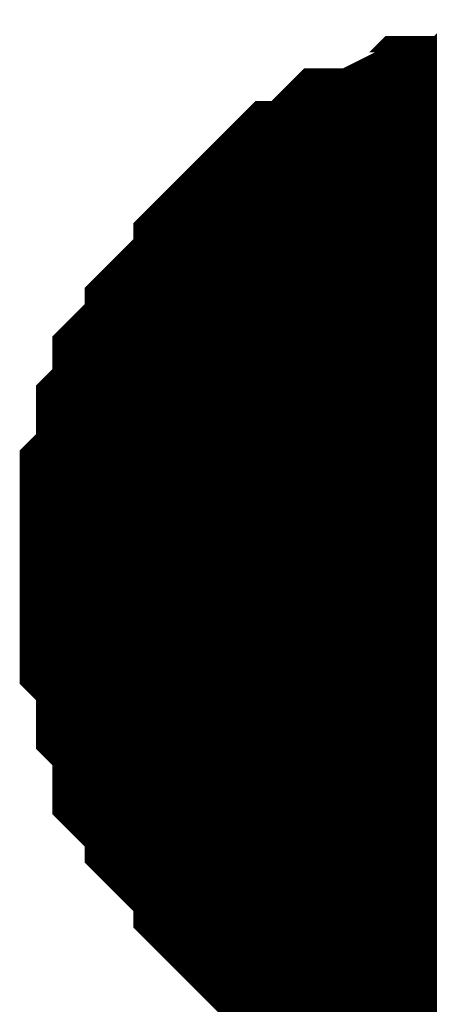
# Model space of a CAD drawing. Header units: inches. Extents: x 0 to 292, y 0 to 193.
# Tile 113 of 189: x 140.328 to 140.819, y 128.253 to 129.434. Entities that reach past the tile are written whole.
import ezdxf

# ---------------------------------------------------------------- set-up
doc = ezdxf.new("R2010")
doc.units = ezdxf.units.IN
doc.layers.add('Sheet', color=255, linetype='Continuous')

msp = doc.modelspace()

# ---------------------------------------------------------------- linework, layer by layer
at = {"layer": 'Sheet'}
for points in [[(140.4777, 128.7778, 0.2997, 0.2997, 0), (140.4777, 128.7973, 0.2997, 0.2997, 0), (140.4777, 128.8363, 0.2997, 0.2997, 0), (140.4777, 128.8558, 0.2997, 0.2997, 0), (140.4971, 128.8753, 0.2997, 0.2997, 0), (140.4971, 128.8947, 0.2997, 0.2997, 0), (140.4971, 128.9337, 0.2997, 0.2997, 0), (140.5166, 128.9532, 0.2997, 0.2997, 0), (140.5166, 128.9727, 0.2997, 0.2997, 0), (140.5166, 128.9922, 0.2997, 0.2997, 0), (140.5361, 129.0117, 0.2997, 0.2997, 0), (140.5556, 129.0312, 0.2997, 0.2997, 0), (140.5556, 129.0507, 0.2997, 0.2997, 0), (140.5751, 129.0702, 0.2997, 0.2997, 0), (140.5946, 129.0897, 0.2997, 0.2997, 0), (140.614, 129.1091, 0.2997, 0.2997, 0), (140.614, 129.1286, 0.2997, 0.2997, 0), (140.6335, 129.1481, 0.2997, 0.2997, 0), (140.653, 129.1676, 0.2997, 0.2997, 0), (140.6725, 129.1871, 0.2997, 0.2997, 0), (140.692, 129.1871, 0.2997, 0.2997, 0), (140.7115, 129.2066, 0.2997, 0.2997, 0), (140.7309, 129.2261, 0.2997, 0.2997, 0), (140.7504, 129.2261, 0.2997, 0.2997, 0), (140.7894, 129.2456, 0.2997, 0.2997, 0), (140.8089, 129.2456, 0.2997, 0.2997, 0), (140.8284, 129.2651, 0.2997, 0.2997, 0), (140.8478, 129.2651, 0.2997, 0.2997, 0), (140.8868, 129.2651, 0.2997, 0.2997, 0), (140.9063, 129.2846, 0.2997, 0.2997, 0), (140.9258, 129.2846, 0.2997, 0.2997, 0), (140.9647, 129.2846, 0.2997, 0.2997, 0), (140.9842, 129.2846, 0.2997, 0.2997, 0)], [(140.4777, 128.7778, 0.2997, 0.2997, 0), (140.4777, 128.7973, 0.2997, 0.2997, 0), (140.4777, 128.8363, 0.2997, 0.2997, 0), (140.4777, 128.8558, 0.2997, 0.2997, 0), (140.4971, 128.8753, 0.2997, 0.2997, 0), (140.4971, 128.8947, 0.2997, 0.2997, 0), (140.4971, 128.9337, 0.2997, 0.2997, 0), (140.5166, 128.9532, 0.2997, 0.2997, 0), (140.5166, 128.9727, 0.2997, 0.2997, 0), (140.5166, 128.9922, 0.2997, 0.2997, 0), (140.5361, 129.0117, 0.2997, 0.2997, 0), (140.5556, 129.0312, 0.2997, 0.2997, 0), (140.5556, 129.0507, 0.2997, 0.2997, 0), (140.5751, 129.0702, 0.2997, 0.2997, 0), (140.5946, 129.0897, 0.2997, 0.2997, 0), (140.614, 129.1091, 0.2997, 0.2997, 0), (140.614, 129.1286, 0.2997, 0.2997, 0), (140.6335, 129.1481, 0.2997, 0.2997, 0), (140.653, 129.1676, 0.2997, 0.2997, 0), (140.6725, 129.1871, 0.2997, 0.2997, 0), (140.692, 129.1871, 0.2997, 0.2997, 0), (140.7115, 129.2066, 0.2997, 0.2997, 0), (140.7309, 129.2261, 0.2997, 0.2997, 0), (140.7504, 129.2261, 0.2997, 0.2997, 0), (140.7894, 129.2456, 0.2997, 0.2997, 0), (140.8089, 129.2456, 0.2997, 0.2997, 0), (140.8284, 129.2651, 0.2997, 0.2997, 0), (140.8478, 129.2651, 0.2997, 0.2997, 0), (140.8868, 129.2651, 0.2997, 0.2997, 0), (140.9063, 129.2846, 0.2997, 0.2997, 0), (140.9258, 129.2846, 0.2997, 0.2997, 0), (140.9647, 129.2846, 0.2997, 0.2997, 0), (140.9842, 129.2846, 0.2997, 0.2997, 0)], [(140.4777, 128.7778, 0.2997, 0.2997, 0), (140.4777, 128.7973, 0.2997, 0.2997, 0), (140.4777, 128.8363, 0.2997, 0.2997, 0), (140.4777, 128.8558, 0.2997, 0.2997, 0), (140.4971, 128.8753, 0.2997, 0.2997, 0), (140.4971, 128.8947, 0.2997, 0.2997, 0), (140.4971, 128.9337, 0.2997, 0.2997, 0), (140.5166, 128.9532, 0.2997, 0.2997, 0), (140.5166, 128.9727, 0.2997, 0.2997, 0), (140.5166, 128.9922, 0.2997, 0.2997, 0), (140.5361, 129.0117, 0.2997, 0.2997, 0), (140.5556, 129.0312, 0.2997, 0.2997, 0), (140.5556, 129.0507, 0.2997, 0.2997, 0), (140.5751, 129.0702, 0.2997, 0.2997, 0), (140.5946, 129.0897, 0.2997, 0.2997, 0), (140.614, 129.1091, 0.2997, 0.2997, 0), (140.614, 129.1286, 0.2997, 0.2997, 0), (140.6335, 129.1481, 0.2997, 0.2997, 0), (140.653, 129.1676, 0.2997, 0.2997, 0), (140.6725, 129.1871, 0.2997, 0.2997, 0), (140.692, 129.1871, 0.2997, 0.2997, 0), (140.7115, 129.2066, 0.2997, 0.2997, 0), (140.7309, 129.2261, 0.2997, 0.2997, 0), (140.7504, 129.2261, 0.2997, 0.2997, 0), (140.7894, 129.2456, 0.2997, 0.2997, 0), (140.8089, 129.2456, 0.2997, 0.2997, 0), (140.8284, 129.2651, 0.2997, 0.2997, 0), (140.8478, 129.2651, 0.2997, 0.2997, 0), (140.8868, 129.2651, 0.2997, 0.2997, 0), (140.9063, 129.2846, 0.2997, 0.2997, 0), (140.9258, 129.2846, 0.2997, 0.2997, 0), (140.9647, 129.2846, 0.2997, 0.2997, 0), (140.9842, 129.2846, 0.2997, 0.2997, 0)], [(140.4777, 128.7778, 0.2997, 0.2997, 0), (140.4777, 128.7973, 0.2997, 0.2997, 0), (140.4777, 128.8363, 0.2997, 0.2997, 0), (140.4777, 128.8558, 0.2997, 0.2997, 0), (140.4971, 128.8753, 0.2997, 0.2997, 0), (140.4971, 128.8947, 0.2997, 0.2997, 0), (140.4971, 128.9337, 0.2997, 0.2997, 0), (140.5166, 128.9532, 0.2997, 0.2997, 0), (140.5166, 128.9727, 0.2997, 0.2997, 0), (140.5166, 128.9922, 0.2997, 0.2997, 0), (140.5361, 129.0117, 0.2997, 0.2997, 0), (140.5556, 129.0312, 0.2997, 0.2997, 0), (140.5556, 129.0507, 0.2997, 0.2997, 0), (140.5751, 129.0702, 0.2997, 0.2997, 0), (140.5946, 129.0897, 0.2997, 0.2997, 0), (140.614, 129.1091, 0.2997, 0.2997, 0), (140.614, 129.1286, 0.2997, 0.2997, 0), (140.6335, 129.1481, 0.2997, 0.2997, 0), (140.653, 129.1676, 0.2997, 0.2997, 0), (140.6725, 129.1871, 0.2997, 0.2997, 0), (140.692, 129.1871, 0.2997, 0.2997, 0), (140.7115, 129.2066, 0.2997, 0.2997, 0), (140.7309, 129.2261, 0.2997, 0.2997, 0), (140.7504, 129.2261, 0.2997, 0.2997, 0), (140.7894, 129.2456, 0.2997, 0.2997, 0), (140.8089, 129.2456, 0.2997, 0.2997, 0), (140.8284, 129.2651, 0.2997, 0.2997, 0), (140.8478, 129.2651, 0.2997, 0.2997, 0), (140.8868, 129.2651, 0.2997, 0.2997, 0), (140.9063, 129.2846, 0.2997, 0.2997, 0), (140.9258, 129.2846, 0.2997, 0.2997, 0), (140.9647, 129.2846, 0.2997, 0.2997, 0), (140.9842, 129.2846, 0.2997, 0.2997, 0)], [(140.4777, 128.7778, 0.0991, 0.0991, 0), (140.4777, 128.7973, 0.0991, 0.0991, 0), (140.4777, 128.8363, 0.0991, 0.0991, 0), (140.4777, 128.8558, 0.0991, 0.0991, 0), (140.4971, 128.8753, 0.0991, 0.0991, 0), (140.4971, 128.8947, 0.0991, 0.0991, 0), (140.4971, 128.9337, 0.0991, 0.0991, 0), (140.5166, 128.9532, 0.0991, 0.0991, 0), (140.5166, 128.9727, 0.0991, 0.0991, 0), (140.5166, 128.9922, 0.0991, 0.0991, 0), (140.5361, 129.0117, 0.0991, 0.0991, 0), (140.5556, 129.0312, 0.0991, 0.0991, 0), (140.5556, 129.0507, 0.0991, 0.0991, 0), (140.5751, 129.0702, 0.0991, 0.0991, 0), (140.5946, 129.0897, 0.0991, 0.0991, 0), (140.614, 129.1091, 0.0991, 0.0991, 0), (140.614, 129.1286, 0.0991, 0.0991, 0), (140.6335, 129.1481, 0.0991, 0.0991, 0), (140.653, 129.1676, 0.0991, 0.0991, 0), (140.6725, 129.1871, 0.0991, 0.0991, 0), (140.692, 129.1871, 0.0991, 0.0991, 0), (140.7115, 129.2066, 0.0991, 0.0991, 0), (140.7309, 129.2261, 0.0991, 0.0991, 0), (140.7504, 129.2261, 0.0991, 0.0991, 0), (140.7894, 129.2456, 0.0991, 0.0991, 0), (140.8089, 129.2456, 0.0991, 0.0991, 0), (140.8284, 129.2651, 0.0991, 0.0991, 0), (140.8478, 129.2651, 0.0991, 0.0991, 0), (140.8868, 129.2651, 0.0991, 0.0991, 0)], [(140.4777, 128.7778, 0.0991, 0.0991, 0), (140.4777, 128.7973, 0.0991, 0.0991, 0), (140.4777, 128.8363, 0.0991, 0.0991, 0), (140.4777, 128.8558, 0.0991, 0.0991, 0), (140.4971, 128.8753, 0.0991, 0.0991, 0), (140.4971, 128.8947, 0.0991, 0.0991, 0), (140.4971, 128.9337, 0.0991, 0.0991, 0), (140.5166, 128.9532, 0.0991, 0.0991, 0), (140.5166, 128.9727, 0.0991, 0.0991, 0), (140.5166, 128.9922, 0.0991, 0.0991, 0), (140.5361, 129.0117, 0.0991, 0.0991, 0), (140.5556, 129.0312, 0.0991, 0.0991, 0), (140.5556, 129.0507, 0.0991, 0.0991, 0), (140.5751, 129.0702, 0.0991, 0.0991, 0), (140.5946, 129.0897, 0.0991, 0.0991, 0), (140.614, 129.1091, 0.0991, 0.0991, 0), (140.614, 129.1286, 0.0991, 0.0991, 0), (140.6335, 129.1481, 0.0991, 0.0991, 0), (140.653, 129.1676, 0.0991, 0.0991, 0), (140.6725, 129.1871, 0.0991, 0.0991, 0), (140.692, 129.1871, 0.0991, 0.0991, 0), (140.7115, 129.2066, 0.0991, 0.0991, 0), (140.7309, 129.2261, 0.0991, 0.0991, 0), (140.7504, 129.2261, 0.0991, 0.0991, 0), (140.7894, 129.2456, 0.0991, 0.0991, 0), (140.8089, 129.2456, 0.0991, 0.0991, 0), (140.8284, 129.2651, 0.0991, 0.0991, 0), (140.8478, 129.2651, 0.0991, 0.0991, 0), (140.8868, 129.2651, 0.0991, 0.0991, 0)], [(140.4777, 128.7778, 0.0991, 0.0991, 0), (140.4777, 128.7973, 0.0991, 0.0991, 0), (140.4777, 128.8363, 0.0991, 0.0991, 0), (140.4777, 128.8558, 0.0991, 0.0991, 0), (140.4971, 128.8753, 0.0991, 0.0991, 0), (140.4971, 128.8947, 0.0991, 0.0991, 0), (140.4971, 128.9337, 0.0991, 0.0991, 0), (140.5166, 128.9532, 0.0991, 0.0991, 0), (140.5166, 128.9727, 0.0991, 0.0991, 0), (140.5166, 128.9922, 0.0991, 0.0991, 0), (140.5361, 129.0117, 0.0991, 0.0991, 0), (140.5556, 129.0312, 0.0991, 0.0991, 0), (140.5556, 129.0507, 0.0991, 0.0991, 0), (140.5751, 129.0702, 0.0991, 0.0991, 0), (140.5946, 129.0897, 0.0991, 0.0991, 0), (140.614, 129.1091, 0.0991, 0.0991, 0), (140.614, 129.1286, 0.0991, 0.0991, 0), (140.6335, 129.1481, 0.0991, 0.0991, 0), (140.653, 129.1676, 0.0991, 0.0991, 0), (140.6725, 129.1871, 0.0991, 0.0991, 0), (140.692, 129.1871, 0.0991, 0.0991, 0), (140.7115, 129.2066, 0.0991, 0.0991, 0), (140.7309, 129.2261, 0.0991, 0.0991, 0), (140.7504, 129.2261, 0.0991, 0.0991, 0), (140.7894, 129.2456, 0.0991, 0.0991, 0), (140.8089, 129.2456, 0.0991, 0.0991, 0), (140.8284, 129.2651, 0.0991, 0.0991, 0), (140.8478, 129.2651, 0.0991, 0.0991, 0), (140.8868, 129.2651, 0.0991, 0.0991, 0)], [(140.4777, 128.7778, 0.0991, 0.0991, 0), (140.4777, 128.7973, 0.0991, 0.0991, 0), (140.4777, 128.8363, 0.0991, 0.0991, 0), (140.4777, 128.8558, 0.0991, 0.0991, 0), (140.4971, 128.8753, 0.0991, 0.0991, 0), (140.4971, 128.8947, 0.0991, 0.0991, 0), (140.4971, 128.9337, 0.0991, 0.0991, 0), (140.5166, 128.9532, 0.0991, 0.0991, 0), (140.5166, 128.9727, 0.0991, 0.0991, 0), (140.5166, 128.9922, 0.0991, 0.0991, 0), (140.5361, 129.0117, 0.0991, 0.0991, 0), (140.5556, 129.0312, 0.0991, 0.0991, 0), (140.5556, 129.0507, 0.0991, 0.0991, 0), (140.5751, 129.0702, 0.0991, 0.0991, 0), (140.5946, 129.0897, 0.0991, 0.0991, 0), (140.614, 129.1091, 0.0991, 0.0991, 0), (140.614, 129.1286, 0.0991, 0.0991, 0), (140.6335, 129.1481, 0.0991, 0.0991, 0), (140.653, 129.1676, 0.0991, 0.0991, 0), (140.6725, 129.1871, 0.0991, 0.0991, 0), (140.692, 129.1871, 0.0991, 0.0991, 0), (140.7115, 129.2066, 0.0991, 0.0991, 0), (140.7309, 129.2261, 0.0991, 0.0991, 0), (140.7504, 129.2261, 0.0991, 0.0991, 0), (140.7894, 129.2456, 0.0991, 0.0991, 0), (140.8089, 129.2456, 0.0991, 0.0991, 0), (140.8284, 129.2651, 0.0991, 0.0991, 0), (140.8478, 129.2651, 0.0991, 0.0991, 0), (140.8868, 129.2651, 0.0991, 0.0991, 0)], [(140.9842, 128.2515, 0.2997, 0.2997, 0), (140.9647, 128.2515, 0.2997, 0.2997, 0), (140.9258, 128.2515, 0.2997, 0.2997, 0), (140.9063, 128.2515, 0.2997, 0.2997, 0), (140.8868, 128.271, 0.2997, 0.2997, 0), (140.8478, 128.271, 0.2997, 0.2997, 0), (140.8284, 128.271, 0.2997, 0.2997, 0), (140.8089, 128.2905, 0.2997, 0.2997, 0), (140.7894, 128.2905, 0.2997, 0.2997, 0), (140.7504, 128.31, 0.2997, 0.2997, 0), (140.7309, 128.31, 0.2997, 0.2997, 0), (140.7115, 128.3295, 0.2997, 0.2997, 0), (140.692, 128.349, 0.2997, 0.2997, 0), (140.6725, 128.349, 0.2997, 0.2997, 0), (140.653, 128.3685, 0.2997, 0.2997, 0), (140.6335, 128.388, 0.2997, 0.2997, 0), (140.614, 128.4075, 0.2997, 0.2997, 0), (140.614, 128.427, 0.2997, 0.2997, 0), (140.5946, 128.4464, 0.2997, 0.2997, 0), (140.5751, 128.4659, 0.2997, 0.2997, 0), (140.5556, 128.4854, 0.2997, 0.2997, 0), (140.5556, 128.5049, 0.2997, 0.2997, 0), (140.5361, 128.5244, 0.2997, 0.2997, 0), (140.5166, 128.5439, 0.2997, 0.2997, 0), (140.5166, 128.5634, 0.2997, 0.2997, 0), (140.5166, 128.6024, 0.2997, 0.2997, 0), (140.4971, 128.6219, 0.2997, 0.2997, 0), (140.4971, 128.6414, 0.2997, 0.2997, 0), (140.4971, 128.6803, 0.2997, 0.2997, 0), (140.4777, 128.6998, 0.2997, 0.2997, 0), (140.4777, 128.7193, 0.2997, 0.2997, 0), (140.4777, 128.7583, 0.2997, 0.2997, 0), (140.4777, 128.7778, 0.2997, 0.2997, 0)], [(140.4777, 128.7778, 0.2997, 0.2997, 0), (140.4777, 128.7778, 0.2997, 0.2997, 0)], [(140.9842, 128.2515, 0.2997, 0.2997, 0), (140.9647, 128.2515, 0.2997, 0.2997, 0), (140.9258, 128.2515, 0.2997, 0.2997, 0), (140.9063, 128.2515, 0.2997, 0.2997, 0), (140.8868, 128.271, 0.2997, 0.2997, 0), (140.8478, 128.271, 0.2997, 0.2997, 0), (140.8284, 128.271, 0.2997, 0.2997, 0), (140.8089, 128.2905, 0.2997, 0.2997, 0), (140.7894, 128.2905, 0.2997, 0.2997, 0), (140.7504, 128.31, 0.2997, 0.2997, 0), (140.7309, 128.31, 0.2997, 0.2997, 0), (140.7115, 128.3295, 0.2997, 0.2997, 0), (140.692, 128.349, 0.2997, 0.2997, 0), (140.6725, 128.349, 0.2997, 0.2997, 0), (140.653, 128.3685, 0.2997, 0.2997, 0), (140.6335, 128.388, 0.2997, 0.2997, 0), (140.614, 128.4075, 0.2997, 0.2997, 0), (140.614, 128.427, 0.2997, 0.2997, 0), (140.5946, 128.4464, 0.2997, 0.2997, 0), (140.5751, 128.4659, 0.2997, 0.2997, 0), (140.5556, 128.4854, 0.2997, 0.2997, 0), (140.5556, 128.5049, 0.2997, 0.2997, 0), (140.5361, 128.5244, 0.2997, 0.2997, 0), (140.5166, 128.5439, 0.2997, 0.2997, 0), (140.5166, 128.5634, 0.2997, 0.2997, 0), (140.5166, 128.6024, 0.2997, 0.2997, 0), (140.4971, 128.6219, 0.2997, 0.2997, 0), (140.4971, 128.6414, 0.2997, 0.2997, 0), (140.4971, 128.6803, 0.2997, 0.2997, 0), (140.4777, 128.6998, 0.2997, 0.2997, 0), (140.4777, 128.7193, 0.2997, 0.2997, 0), (140.4777, 128.7583, 0.2997, 0.2997, 0), (140.4777, 128.7778, 0.2997, 0.2997, 0)], [(140.4777, 128.7778, 0.2997, 0.2997, 0), (140.4777, 128.7778, 0.2997, 0.2997, 0)], [(140.9842, 128.2515, 0.2997, 0.2997, 0), (140.9647, 128.2515, 0.2997, 0.2997, 0), (140.9258, 128.2515, 0.2997, 0.2997, 0), (140.9063, 128.2515, 0.2997, 0.2997, 0), (140.8868, 128.271, 0.2997, 0.2997, 0), (140.8478, 128.271, 0.2997, 0.2997, 0), (140.8284, 128.271, 0.2997, 0.2997, 0), (140.8089, 128.2905, 0.2997, 0.2997, 0), (140.7894, 128.2905, 0.2997, 0.2997, 0), (140.7504, 128.31, 0.2997, 0.2997, 0), (140.7309, 128.31, 0.2997, 0.2997, 0), (140.7115, 128.3295, 0.2997, 0.2997, 0), (140.692, 128.349, 0.2997, 0.2997, 0), (140.6725, 128.349, 0.2997, 0.2997, 0), (140.653, 128.3685, 0.2997, 0.2997, 0), (140.6335, 128.388, 0.2997, 0.2997, 0), (140.614, 128.4075, 0.2997, 0.2997, 0), (140.614, 128.427, 0.2997, 0.2997, 0), (140.5946, 128.4464, 0.2997, 0.2997, 0), (140.5751, 128.4659, 0.2997, 0.2997, 0), (140.5556, 128.4854, 0.2997, 0.2997, 0), (140.5556, 128.5049, 0.2997, 0.2997, 0), (140.5361, 128.5244, 0.2997, 0.2997, 0), (140.5166, 128.5439, 0.2997, 0.2997, 0), (140.5166, 128.5634, 0.2997, 0.2997, 0), (140.5166, 128.6024, 0.2997, 0.2997, 0), (140.4971, 128.6219, 0.2997, 0.2997, 0), (140.4971, 128.6414, 0.2997, 0.2997, 0), (140.4971, 128.6803, 0.2997, 0.2997, 0), (140.4777, 128.6998, 0.2997, 0.2997, 0), (140.4777, 128.7193, 0.2997, 0.2997, 0), (140.4777, 128.7583, 0.2997, 0.2997, 0), (140.4777, 128.7778, 0.2997, 0.2997, 0)], [(140.4777, 128.7778, 0.2997, 0.2997, 0), (140.4777, 128.7778, 0.2997, 0.2997, 0)], [(140.9842, 128.2515, 0.2997, 0.2997, 0), (140.9647, 128.2515, 0.2997, 0.2997, 0), (140.9258, 128.2515, 0.2997, 0.2997, 0), (140.9063, 128.2515, 0.2997, 0.2997, 0), (140.8868, 128.271, 0.2997, 0.2997, 0), (140.8478, 128.271, 0.2997, 0.2997, 0), (140.8284, 128.271, 0.2997, 0.2997, 0), (140.8089, 128.2905, 0.2997, 0.2997, 0), (140.7894, 128.2905, 0.2997, 0.2997, 0), (140.7504, 128.31, 0.2997, 0.2997, 0), (140.7309, 128.31, 0.2997, 0.2997, 0), (140.7115, 128.3295, 0.2997, 0.2997, 0), (140.692, 128.349, 0.2997, 0.2997, 0), (140.6725, 128.349, 0.2997, 0.2997, 0), (140.653, 128.3685, 0.2997, 0.2997, 0), (140.6335, 128.388, 0.2997, 0.2997, 0), (140.614, 128.4075, 0.2997, 0.2997, 0), (140.614, 128.427, 0.2997, 0.2997, 0), (140.5946, 128.4464, 0.2997, 0.2997, 0), (140.5751, 128.4659, 0.2997, 0.2997, 0), (140.5556, 128.4854, 0.2997, 0.2997, 0), (140.5556, 128.5049, 0.2997, 0.2997, 0), (140.5361, 128.5244, 0.2997, 0.2997, 0), (140.5166, 128.5439, 0.2997, 0.2997, 0), (140.5166, 128.5634, 0.2997, 0.2997, 0), (140.5166, 128.6024, 0.2997, 0.2997, 0), (140.4971, 128.6219, 0.2997, 0.2997, 0), (140.4971, 128.6414, 0.2997, 0.2997, 0), (140.4971, 128.6803, 0.2997, 0.2997, 0), (140.4777, 128.6998, 0.2997, 0.2997, 0), (140.4777, 128.7193, 0.2997, 0.2997, 0), (140.4777, 128.7583, 0.2997, 0.2997, 0), (140.4777, 128.7778, 0.2997, 0.2997, 0)], [(140.4777, 128.7778, 0.2997, 0.2997, 0), (140.4777, 128.7778, 0.2997, 0.2997, 0)], [(140.8868, 128.271, 0.0991, 0.0991, 0), (140.8478, 128.271, 0.0991, 0.0991, 0), (140.8284, 128.271, 0.0991, 0.0991, 0), (140.8089, 128.2905, 0.0991, 0.0991, 0), (140.7894, 128.2905, 0.0991, 0.0991, 0), (140.7504, 128.31, 0.0991, 0.0991, 0), (140.7309, 128.31, 0.0991, 0.0991, 0), (140.7115, 128.3295, 0.0991, 0.0991, 0), (140.692, 128.349, 0.0991, 0.0991, 0), (140.6725, 128.349, 0.0991, 0.0991, 0), (140.653, 128.3685, 0.0991, 0.0991, 0), (140.6335, 128.388, 0.0991, 0.0991, 0), (140.614, 128.4075, 0.0991, 0.0991, 0), (140.614, 128.427, 0.0991, 0.0991, 0), (140.5946, 128.4464, 0.0991, 0.0991, 0), (140.5751, 128.4659, 0.0991, 0.0991, 0), (140.5556, 128.4854, 0.0991, 0.0991, 0), (140.5556, 128.5049, 0.0991, 0.0991, 0), (140.5361, 128.5244, 0.0991, 0.0991, 0), (140.5166, 128.5439, 0.0991, 0.0991, 0), (140.5166, 128.5634, 0.0991, 0.0991, 0), (140.5166, 128.6024, 0.0991, 0.0991, 0), (140.4971, 128.6219, 0.0991, 0.0991, 0), (140.4971, 128.6414, 0.0991, 0.0991, 0), (140.4971, 128.6803, 0.0991, 0.0991, 0), (140.4777, 128.6998, 0.0991, 0.0991, 0), (140.4777, 128.7193, 0.0991, 0.0991, 0), (140.4777, 128.7583, 0.0991, 0.0991, 0), (140.4777, 128.7778, 0.0991, 0.0991, 0)], [(140.4777, 128.7778, 0.0991, 0.0991, 0), (140.4777, 128.7778, 0.0991, 0.0991, 0)], [(140.8868, 128.271, 0.0991, 0.0991, 0), (140.8478, 128.271, 0.0991, 0.0991, 0), (140.8284, 128.271, 0.0991, 0.0991, 0), (140.8089, 128.2905, 0.0991, 0.0991, 0), (140.7894, 128.2905, 0.0991, 0.0991, 0), (140.7504, 128.31, 0.0991, 0.0991, 0), (140.7309, 128.31, 0.0991, 0.0991, 0), (140.7115, 128.3295, 0.0991, 0.0991, 0), (140.692, 128.349, 0.0991, 0.0991, 0), (140.6725, 128.349, 0.0991, 0.0991, 0), (140.653, 128.3685, 0.0991, 0.0991, 0), (140.6335, 128.388, 0.0991, 0.0991, 0), (140.614, 128.4075, 0.0991, 0.0991, 0), (140.614, 128.427, 0.0991, 0.0991, 0), (140.5946, 128.4464, 0.0991, 0.0991, 0), (140.5751, 128.4659, 0.0991, 0.0991, 0), (140.5556, 128.4854, 0.0991, 0.0991, 0), (140.5556, 128.5049, 0.0991, 0.0991, 0), (140.5361, 128.5244, 0.0991, 0.0991, 0), (140.5166, 128.5439, 0.0991, 0.0991, 0), (140.5166, 128.5634, 0.0991, 0.0991, 0), (140.5166, 128.6024, 0.0991, 0.0991, 0), (140.4971, 128.6219, 0.0991, 0.0991, 0), (140.4971, 128.6414, 0.0991, 0.0991, 0), (140.4971, 128.6803, 0.0991, 0.0991, 0), (140.4777, 128.6998, 0.0991, 0.0991, 0), (140.4777, 128.7193, 0.0991, 0.0991, 0), (140.4777, 128.7583, 0.0991, 0.0991, 0), (140.4777, 128.7778, 0.0991, 0.0991, 0)], [(140.4777, 128.7778, 0.0991, 0.0991, 0), (140.4777, 128.7778, 0.0991, 0.0991, 0)], [(140.8868, 128.271, 0.0991, 0.0991, 0), (140.8478, 128.271, 0.0991, 0.0991, 0), (140.8284, 128.271, 0.0991, 0.0991, 0), (140.8089, 128.2905, 0.0991, 0.0991, 0), (140.7894, 128.2905, 0.0991, 0.0991, 0), (140.7504, 128.31, 0.0991, 0.0991, 0), (140.7309, 128.31, 0.0991, 0.0991, 0), (140.7115, 128.3295, 0.0991, 0.0991, 0), (140.692, 128.349, 0.0991, 0.0991, 0), (140.6725, 128.349, 0.0991, 0.0991, 0), (140.653, 128.3685, 0.0991, 0.0991, 0), (140.6335, 128.388, 0.0991, 0.0991, 0), (140.614, 128.4075, 0.0991, 0.0991, 0), (140.614, 128.427, 0.0991, 0.0991, 0), (140.5946, 128.4464, 0.0991, 0.0991, 0), (140.5751, 128.4659, 0.0991, 0.0991, 0), (140.5556, 128.4854, 0.0991, 0.0991, 0), (140.5556, 128.5049, 0.0991, 0.0991, 0), (140.5361, 128.5244, 0.0991, 0.0991, 0), (140.5166, 128.5439, 0.0991, 0.0991, 0), (140.5166, 128.5634, 0.0991, 0.0991, 0), (140.5166, 128.6024, 0.0991, 0.0991, 0), (140.4971, 128.6219, 0.0991, 0.0991, 0), (140.4971, 128.6414, 0.0991, 0.0991, 0), (140.4971, 128.6803, 0.0991, 0.0991, 0), (140.4777, 128.6998, 0.0991, 0.0991, 0), (140.4777, 128.7193, 0.0991, 0.0991, 0), (140.4777, 128.7583, 0.0991, 0.0991, 0), (140.4777, 128.7778, 0.0991, 0.0991, 0)], [(140.4777, 128.7778, 0.0991, 0.0991, 0), (140.4777, 128.7778, 0.0991, 0.0991, 0)], [(140.8868, 128.271, 0.0991, 0.0991, 0), (140.8478, 128.271, 0.0991, 0.0991, 0), (140.8284, 128.271, 0.0991, 0.0991, 0), (140.8089, 128.2905, 0.0991, 0.0991, 0), (140.7894, 128.2905, 0.0991, 0.0991, 0), (140.7504, 128.31, 0.0991, 0.0991, 0), (140.7309, 128.31, 0.0991, 0.0991, 0), (140.7115, 128.3295, 0.0991, 0.0991, 0), (140.692, 128.349, 0.0991, 0.0991, 0), (140.6725, 128.349, 0.0991, 0.0991, 0), (140.653, 128.3685, 0.0991, 0.0991, 0), (140.6335, 128.388, 0.0991, 0.0991, 0), (140.614, 128.4075, 0.0991, 0.0991, 0), (140.614, 128.427, 0.0991, 0.0991, 0), (140.5946, 128.4464, 0.0991, 0.0991, 0), (140.5751, 128.4659, 0.0991, 0.0991, 0), (140.5556, 128.4854, 0.0991, 0.0991, 0), (140.5556, 128.5049, 0.0991, 0.0991, 0), (140.5361, 128.5244, 0.0991, 0.0991, 0), (140.5166, 128.5439, 0.0991, 0.0991, 0), (140.5166, 128.5634, 0.0991, 0.0991, 0), (140.5166, 128.6024, 0.0991, 0.0991, 0), (140.4971, 128.6219, 0.0991, 0.0991, 0), (140.4971, 128.6414, 0.0991, 0.0991, 0), (140.4971, 128.6803, 0.0991, 0.0991, 0), (140.4777, 128.6998, 0.0991, 0.0991, 0), (140.4777, 128.7193, 0.0991, 0.0991, 0), (140.4777, 128.7583, 0.0991, 0.0991, 0), (140.4777, 128.7778, 0.0991, 0.0991, 0)], [(140.4777, 128.7778, 0.0991, 0.0991, 0), (140.4777, 128.7778, 0.0991, 0.0991, 0)]]:
    msp.add_lwpolyline(points, format="xyseb", dxfattribs=at)
msp.add_lwpolyline([(140.716, 128.778, 0.508, 0.508, 1), (141.224, 128.778, 0.508, 0.508, 1)], format="xyseb", close=True, dxfattribs=at)

doc.saveas('drawing.dxf')
